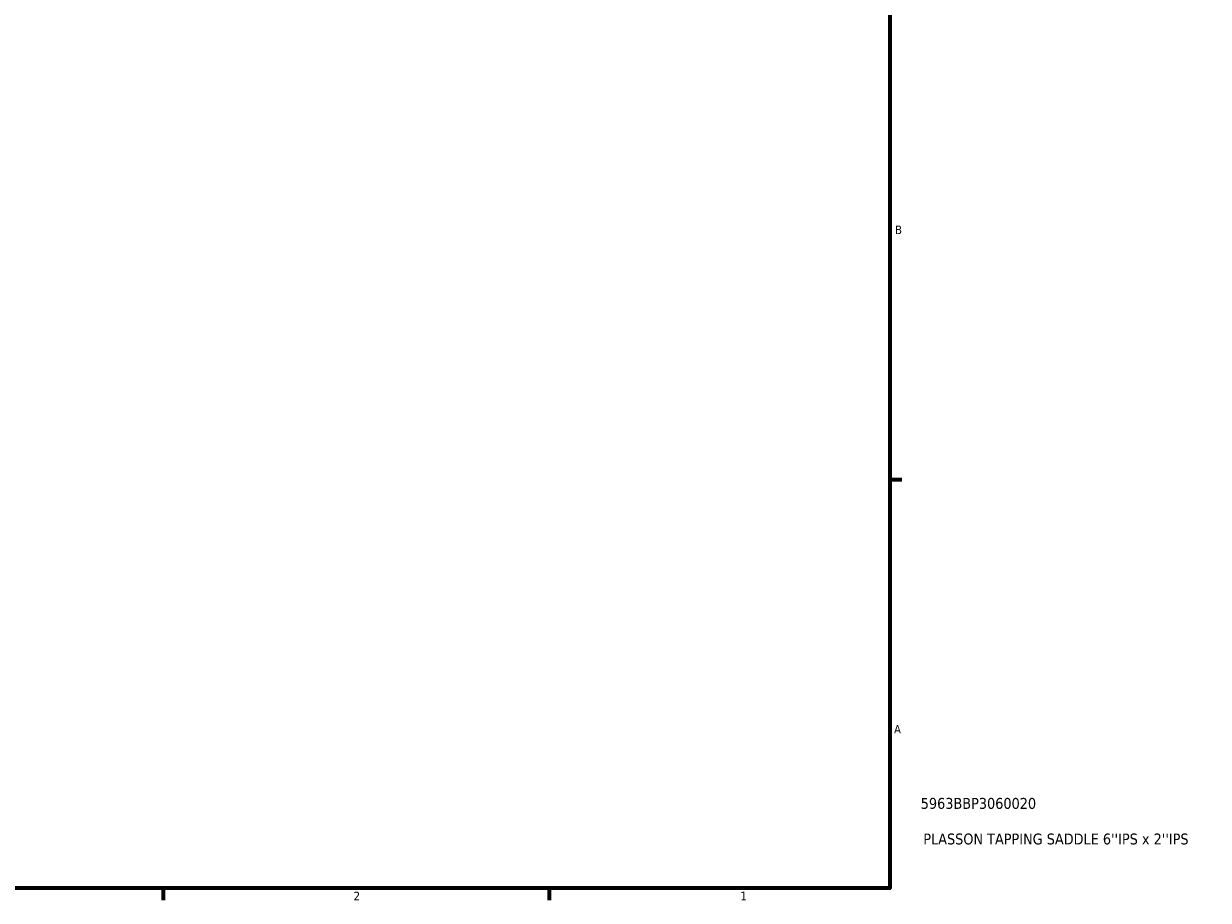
# Model space of a CAD drawing. Header units: inches. Extents: x -1.6 to 49.5, y -2.1 to 48.8.
# Tile 6 of 8: x 24 to 37, y 0.9 to 10.5. Entities that reach past the tile are written whole.
import ezdxf

# ---------------------------------------------------------------- set-up
doc = ezdxf.new("R2010")
doc.units = ezdxf.units.IN
doc.header["$MEASUREMENT"] = 0
doc.layers.add('Border (ANSI)', color=7, linetype='Continuous', lineweight=70)
doc.layers.add('Title (ANSI)', color=7, linetype='Continuous', lineweight=50)
doc.styles.add('Note Text (ANSI)', font='tahoma.ttf')
doc.styles.add('Text Style29', font='tahoma.ttf')

# ---------------------------------------------------------------- blocks, each defined once
blk = doc.blocks.new('Borders Default Border')
at = {"layer": 'Border (ANSI)'}
for p, q in [((33.5, 5.5), (33.634, 5.5)), ((25.5, 1), (25.5, 0.866)), ((29.75, 1), (29.75, 0.866))]:
    blk.add_line(p, q, dxfattribs=at)
at = {"layer": 'Border (ANSI)', "flags": 128}
blk.add_lwpolyline([(0.5, 1), (0.5, 21), (33.5, 21), (33.5, 1), (0.5, 1)], dxfattribs=at)
at = {"layer": 'Border (ANSI)', "color": 5, "true_color": 0x0000ff, "char_height": 0.0945, "attachment_point": 7, "style": 'Note Text (ANSI)'}
for s, insert in [('B', (33.558, 8.203)), ('A', (33.547, 2.703)), ('2', (27.596, 0.866)), ('1', (31.854, 0.866))]:
    blk.add_mtext(s, dxfattribs=dict(at, insert=insert))
blk = doc.blocks.new('Title Blocks ANSI - Large')
at = {"layer": 'Title (ANSI)', "color": 5, "true_color": 0x0000ff, "style": 'Text Style29'}
for tag, p in [('PART_NUMBER_001', (0.341, 0.873)), ('DESCRIPTION_001', (0.369, 0.481))]:
    blk.add_attdef(tag, p, '', height=0.12, dxfattribs=at)

msp = doc.modelspace()

# ---------------------------------------------------------------- block references
msp.add_blockref('Borders Default Border', (0, 0))
msp.add_blockref('Title Blocks ANSI - Large', (33.5, 1)).add_auto_attribs({'PART_NUMBER_001': '5963BBP3060020', 'DESCRIPTION_001': "PLASSON TAPPING SADDLE 6''IPS x 2''IPS"})

doc.saveas('drawing.dxf')
